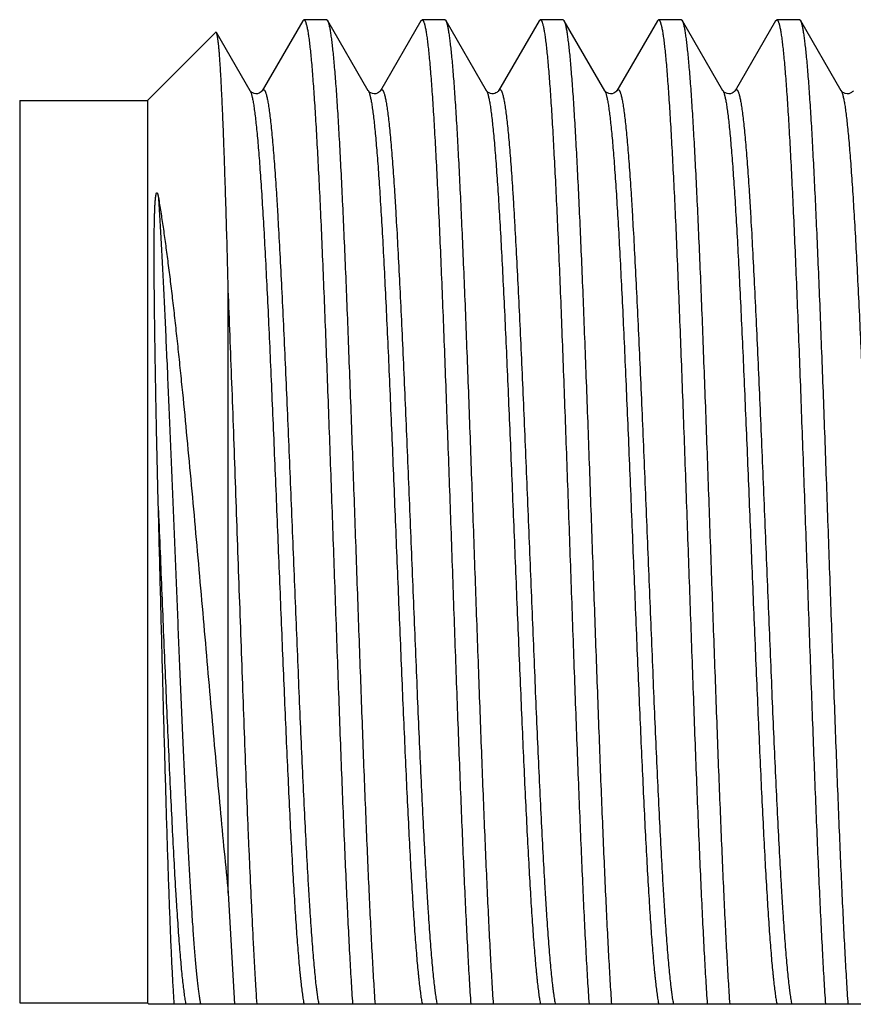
# Model space of a CAD drawing. Header units: inches. Extents: x 0 to 22, y 0 to 17.
# Tile 24 of 66: x 7.528 to 7.723, y 9.06 to 9.291. Entities that reach past the tile are written whole.
import ezdxf

# ---------------------------------------------------------------- set-up
doc = ezdxf.new("R2010")
doc.units = ezdxf.units.IN
doc.header["$LTSCALE"] = 1.21
doc.header["$MEASUREMENT"] = 0
doc.layers.get('0').update_dxf_attribs({"linetype": 'CONTINUOUS'})

msp = doc.modelspace()

# ---------------------------------------------------------------- linework, layer by layer
at = {"color": 7, "linetype": 'CONTINUOUS'}
for p, q in [((7.59404, 9.29124), (7.58452, 9.27479)), ((7.59404, 9.29124), (7.59431, 9.29147)), ((7.59966, 9.29147), (7.59431, 9.29147)), ((7.59993, 9.29124), (7.59966, 9.29147)), ((7.60945, 9.27479), (7.59993, 9.29124)), ((7.62181, 9.29124), (7.61229, 9.27479)), ((7.62181, 9.29124), (7.62208, 9.29147)), ((7.62743, 9.29147), (7.62208, 9.29147)), ((7.6277, 9.29124), (7.62743, 9.29147)), ((7.63722, 9.27479), (7.6277, 9.29124)), ((7.64958, 9.29124), (7.64006, 9.27479)), ((7.64958, 9.29124), (7.64985, 9.29147)), ((7.6552, 9.29147), (7.64985, 9.29147)), ((7.65547, 9.29124), (7.6552, 9.29147)), ((7.66499, 9.27479), (7.65547, 9.29124)), ((7.67735, 9.29124), (7.66783, 9.27479)), ((7.67735, 9.29124), (7.67762, 9.29147)), ((7.68297, 9.29147), (7.67762, 9.29147)), ((7.68324, 9.29124), (7.68297, 9.29147)), ((7.69276, 9.27479), (7.68324, 9.29124)), ((7.70512, 9.29124), (7.6956, 9.27479)), ((7.70512, 9.29124), (7.70539, 9.29147)), ((7.71074, 9.29147), (7.70539, 9.29147)), ((7.71101, 9.29124), (7.71074, 9.29147)), ((7.72053, 9.27479), (7.71101, 9.29124)), ((7.55756, 9.27247), (7.5736, 9.28851)), ((7.57378, 9.28845), (7.5736, 9.28851)), ((7.58168, 9.27479), (7.57378, 9.28845)), ((7.52756, 9.27247), (7.52756, 9.06047)), ((7.52756, 9.27247), (7.55756, 9.27247)), ((7.55756, 9.27247), (7.55756, 9.06047)), ((7.57656, 9.08629), (7.57656, 9.22796)), ((7.57656, 9.08629), (7.57798, 9.06015)), ((7.52756, 9.06047), (7.55756, 9.06047)), ((7.55756, 9.06047), (7.55789, 9.06015)), ((7.84656, 9.06015), (7.55789, 9.06015))]:
    msp.add_line(p, q, dxfattribs=at)
for points in [[(7.58452, 9.27479), (7.58451, 9.27477), (7.58447, 9.27471), (7.58439, 9.27461), (7.58426, 9.27449), (7.58407, 9.27435), (7.5838, 9.2742), (7.58344, 9.27409), (7.58305, 9.27406), (7.58265, 9.27412), (7.58231, 9.27425), (7.58207, 9.27439), (7.5819, 9.27453), (7.58179, 9.27464), (7.58172, 9.27473), (7.58169, 9.27478), (7.58168, 9.27479)], [(7.61229, 9.27479), (7.61228, 9.27477), (7.61224, 9.27471), (7.61216, 9.27461), (7.61203, 9.27449), (7.61184, 9.27435), (7.61157, 9.2742), (7.61121, 9.27409), (7.61082, 9.27406), (7.61042, 9.27412), (7.61008, 9.27425), (7.60984, 9.27439), (7.60967, 9.27453), (7.60956, 9.27464), (7.60949, 9.27473), (7.60946, 9.27478), (7.60945, 9.27479)], [(7.64006, 9.27479), (7.64006, 9.27478), (7.64002, 9.27472), (7.63995, 9.27464), (7.63983, 9.27452), (7.63966, 9.27438), (7.63943, 9.27425), (7.63915, 9.27413), (7.63883, 9.27407), (7.63849, 9.27406), (7.63815, 9.27413), (7.63784, 9.27425), (7.63761, 9.27439), (7.63744, 9.27453), (7.63732, 9.27465), (7.63726, 9.27474), (7.63722, 9.27478), (7.63722, 9.27479)], [(7.66783, 9.27479), (7.66782, 9.27477), (7.66778, 9.27471), (7.6677, 9.27461), (7.66757, 9.27449), (7.66738, 9.27435), (7.66711, 9.2742), (7.66675, 9.27409), (7.66636, 9.27406), (7.66596, 9.27412), (7.66562, 9.27425), (7.66538, 9.27439), (7.66521, 9.27453), (7.6651, 9.27464), (7.66503, 9.27473), (7.665, 9.27478), (7.66499, 9.27479)], [(7.6956, 9.27479), (7.69559, 9.27477), (7.69555, 9.27471), (7.69547, 9.27461), (7.69534, 9.27449), (7.69515, 9.27435), (7.69488, 9.2742), (7.69452, 9.27409), (7.69413, 9.27406), (7.69373, 9.27412), (7.69339, 9.27425), (7.69315, 9.27439), (7.69298, 9.27453), (7.69287, 9.27464), (7.6928, 9.27473), (7.69277, 9.27478), (7.69276, 9.27479)], [(7.72337, 9.27479), (7.72336, 9.27477), (7.72332, 9.27471), (7.72324, 9.27461), (7.72311, 9.27449), (7.72292, 9.27435), (7.72265, 9.2742), (7.72229, 9.27409), (7.7219, 9.27406), (7.7215, 9.27412), (7.72116, 9.27425), (7.72092, 9.27439), (7.72075, 9.27453), (7.72064, 9.27464), (7.72057, 9.27473), (7.72054, 9.27478), (7.72053, 9.27479)]]:
    msp.add_lwpolyline(points, dxfattribs=at)
for points, knots in [([(7.59431, 9.29147), (7.59433, 9.29147), (7.59436, 9.29147), (7.5944, 9.29145), (7.59445, 9.29141), (7.59449, 9.29137), (7.59454, 9.29131), (7.59458, 9.29124), (7.59463, 9.29116), (7.59467, 9.29106), (7.59472, 9.29095), (7.59478, 9.29078), (7.59485, 9.29054), (7.59494, 9.29021), (7.59503, 9.28983), (7.59512, 9.28939), (7.59521, 9.28891), (7.5953, 9.28838), (7.59539, 9.2878), (7.59548, 9.28716), (7.5956, 9.28622), (7.59575, 9.28493), (7.59593, 9.28322), (7.59611, 9.28133), (7.59629, 9.27925), (7.59646, 9.27698), (7.59664, 9.27454), (7.59682, 9.27191), (7.597, 9.26912), (7.59724, 9.26506), (7.59754, 9.2596), (7.5979, 9.25259), (7.59826, 9.24502), (7.59861, 9.23693), (7.59897, 9.22839), (7.59932, 9.21944), (7.59968, 9.21014), (7.60003, 9.20056), (7.60039, 9.19076), (7.60087, 9.17743), (7.60146, 9.16069), (7.60205, 9.14402), (7.60253, 9.13089), (7.60288, 9.12135), (7.60324, 9.11211), (7.6036, 9.10322), (7.60395, 9.09474), (7.60431, 9.08673), (7.60466, 9.07924), (7.60502, 9.07232), (7.60537, 9.06602), (7.60562, 9.06203), (7.60575, 9.06015)], [0, 0, 0, 0, 0.000195, 0.000404, 0.000641, 0.000914, 0.001228, 0.001587, 0.001993, 0.002449, 0.002955, 0.003512, 0.004782, 0.006261, 0.007952, 0.009856, 0.011972, 0.014301, 0.016843, 0.019595, 0.022559, 0.029116, 0.036502, 0.044709, 0.053723, 0.06353, 0.074114, 0.085459, 0.097546, 0.110356, 0.138061, 0.168394, 0.201157, 0.236137, 0.273107, 0.311824, 0.352037, 0.393484, 0.435893, 0.478988, 0.566107, 0.65257, 0.694849, 0.736123, 0.776123, 0.814588, 0.851267, 0.885921, 0.918324, 0.948265, 0.975549, 1, 1, 1, 1]), ([(7.6111, 9.06015), (7.61098, 9.06199), (7.61073, 9.06587), (7.61039, 9.072), (7.61004, 9.07872), (7.60969, 9.08599), (7.60935, 9.09376), (7.609, 9.10198), (7.60865, 9.1106), (7.6083, 9.11957), (7.60796, 9.12884), (7.60749, 9.14161), (7.60691, 9.15785), (7.60622, 9.17741), (7.60564, 9.19362), (7.60517, 9.20633), (7.60482, 9.21553), (7.60448, 9.22442), (7.60413, 9.23295), (7.60378, 9.24107), (7.60343, 9.24873), (7.60309, 9.25587), (7.60274, 9.26245), (7.60245, 9.26757), (7.60221, 9.27136), (7.60203, 9.27396), (7.60186, 9.27639), (7.60168, 9.27864), (7.60151, 9.28073), (7.60134, 9.28263), (7.60116, 9.28436), (7.60099, 9.2859), (7.60084, 9.28707), (7.60072, 9.28791), (7.60063, 9.28847), (7.60055, 9.28898), (7.60046, 9.28945), (7.60039, 9.2898), (7.60033, 9.29007), (7.60027, 9.2903), (7.6002, 9.29055), (7.60013, 9.29079), (7.60007, 9.29095), (7.60002, 9.29106), (7.59998, 9.29115), (7.59995, 9.29121), (7.59993, 9.29124)], [0, 0, 0, 0, 0.023878, 0.050465, 0.079598, 0.111094, 0.14476, 0.180386, 0.21775, 0.25662, 0.296755, 0.337904, 0.422217, 0.507465, 0.591527, 0.632459, 0.672316, 0.71085, 0.747822, 0.783002, 0.816172, 0.847124, 0.875668, 0.901627, 0.913586, 0.92484, 0.935371, 0.945164, 0.954204, 0.962477, 0.969971, 0.976676, 0.982581, 0.985232, 0.987681, 0.989927, 0.99197, 0.99381, 0.994654, 0.995447, 0.996882, 0.998117, 0.99866, 0.999154, 0.999601, 1, 1, 1, 1]), ([(7.62208, 9.29147), (7.6221, 9.29147), (7.62213, 9.29147), (7.62217, 9.29145), (7.62222, 9.29141), (7.62226, 9.29137), (7.62231, 9.29131), (7.62235, 9.29124), (7.6224, 9.29116), (7.62244, 9.29106), (7.62249, 9.29095), (7.62255, 9.29078), (7.62262, 9.29054), (7.62271, 9.29021), (7.6228, 9.28983), (7.62289, 9.28939), (7.62298, 9.28891), (7.62307, 9.28838), (7.62316, 9.2878), (7.62325, 9.28716), (7.62337, 9.28622), (7.62352, 9.28493), (7.6237, 9.28322), (7.62388, 9.28133), (7.62406, 9.27925), (7.62423, 9.27698), (7.62441, 9.27454), (7.62459, 9.27191), (7.62477, 9.26912), (7.62501, 9.26506), (7.62531, 9.2596), (7.62567, 9.25259), (7.62603, 9.24502), (7.62638, 9.23693), (7.62674, 9.22839), (7.62709, 9.21944), (7.62745, 9.21014), (7.6278, 9.20056), (7.62816, 9.19076), (7.62864, 9.17743), (7.62923, 9.16069), (7.62982, 9.14402), (7.6303, 9.13089), (7.63065, 9.12135), (7.63101, 9.11211), (7.63137, 9.10322), (7.63172, 9.09474), (7.63208, 9.08673), (7.63243, 9.07924), (7.63279, 9.07232), (7.63314, 9.06602), (7.63339, 9.06203), (7.63352, 9.06015)], [0, 0, 0, 0, 0.000195, 0.000404, 0.000641, 0.000914, 0.001228, 0.001587, 0.001993, 0.002449, 0.002955, 0.003512, 0.004782, 0.006261, 0.007952, 0.009856, 0.011972, 0.014301, 0.016842, 0.019595, 0.022559, 0.029115, 0.036502, 0.044709, 0.053723, 0.06353, 0.074114, 0.085459, 0.097546, 0.110356, 0.138061, 0.168394, 0.201157, 0.236137, 0.273106, 0.311824, 0.352037, 0.393484, 0.435893, 0.478988, 0.566107, 0.65257, 0.694849, 0.736123, 0.776123, 0.814588, 0.851267, 0.885921, 0.918324, 0.948265, 0.975549, 1, 1, 1, 1]), ([(7.63887, 9.06015), (7.63875, 9.06199), (7.6385, 9.06587), (7.63816, 9.072), (7.63781, 9.07872), (7.63746, 9.08599), (7.63712, 9.09376), (7.63677, 9.10198), (7.63642, 9.1106), (7.63607, 9.11957), (7.63573, 9.12884), (7.63526, 9.14161), (7.63468, 9.15785), (7.63399, 9.17741), (7.63341, 9.19362), (7.63294, 9.20633), (7.63259, 9.21553), (7.63225, 9.22442), (7.6319, 9.23295), (7.63155, 9.24107), (7.6312, 9.24873), (7.63086, 9.25587), (7.63051, 9.26245), (7.63022, 9.26757), (7.62998, 9.27136), (7.6298, 9.27396), (7.62963, 9.27639), (7.62945, 9.27864), (7.62928, 9.28073), (7.62911, 9.28263), (7.62893, 9.28436), (7.62876, 9.2859), (7.62861, 9.28707), (7.62849, 9.28791), (7.6284, 9.28847), (7.62832, 9.28898), (7.62823, 9.28945), (7.62816, 9.2898), (7.6281, 9.29007), (7.62804, 9.2903), (7.62797, 9.29055), (7.6279, 9.29079), (7.62784, 9.29095), (7.62779, 9.29106), (7.62775, 9.29115), (7.62772, 9.29121), (7.6277, 9.29124)], [0, 0, 0, 0, 0.023878, 0.050465, 0.079598, 0.111094, 0.14476, 0.180386, 0.21775, 0.25662, 0.296755, 0.337904, 0.422217, 0.507465, 0.591527, 0.632459, 0.672316, 0.71085, 0.747822, 0.783002, 0.816172, 0.847124, 0.875668, 0.901627, 0.913586, 0.92484, 0.935371, 0.945164, 0.954204, 0.962477, 0.969971, 0.976676, 0.982581, 0.985232, 0.987681, 0.989927, 0.99197, 0.99381, 0.994654, 0.995447, 0.996882, 0.998117, 0.99866, 0.999154, 0.999601, 1, 1, 1, 1]), ([(7.64985, 9.29147), (7.64987, 9.29147), (7.6499, 9.29147), (7.64994, 9.29145), (7.64999, 9.29141), (7.65003, 9.29137), (7.65008, 9.29131), (7.65012, 9.29124), (7.65017, 9.29116), (7.65021, 9.29106), (7.65026, 9.29095), (7.65032, 9.29078), (7.65039, 9.29054), (7.65048, 9.29021), (7.65057, 9.28983), (7.65066, 9.28939), (7.65075, 9.28891), (7.65084, 9.28838), (7.65093, 9.2878), (7.65102, 9.28716), (7.65114, 9.28622), (7.65129, 9.28493), (7.65147, 9.28322), (7.65165, 9.28133), (7.65183, 9.27925), (7.652, 9.27698), (7.65218, 9.27454), (7.65236, 9.27191), (7.65254, 9.26912), (7.65278, 9.26506), (7.65308, 9.2596), (7.65344, 9.25259), (7.6538, 9.24502), (7.65415, 9.23693), (7.65451, 9.22839), (7.65486, 9.21944), (7.65522, 9.21014), (7.65557, 9.20056), (7.65593, 9.19076), (7.65641, 9.17743), (7.657, 9.16069), (7.65759, 9.14402), (7.65807, 9.13089), (7.65842, 9.12135), (7.65878, 9.11211), (7.65914, 9.10322), (7.65949, 9.09474), (7.65985, 9.08673), (7.6602, 9.07924), (7.66056, 9.07232), (7.66091, 9.06602), (7.66116, 9.06203), (7.66129, 9.06015)], [0, 0, 0, 0, 0.000195, 0.000404, 0.000641, 0.000914, 0.001228, 0.001587, 0.001993, 0.002449, 0.002955, 0.003512, 0.004782, 0.006261, 0.007952, 0.009856, 0.011972, 0.014301, 0.016843, 0.019596, 0.022559, 0.029116, 0.036503, 0.044709, 0.053723, 0.06353, 0.074114, 0.085459, 0.097546, 0.110357, 0.138061, 0.168394, 0.201157, 0.236137, 0.273107, 0.311824, 0.352038, 0.393484, 0.435893, 0.478988, 0.566107, 0.65257, 0.694849, 0.736123, 0.776123, 0.814588, 0.851267, 0.885921, 0.918324, 0.948265, 0.975549, 1, 1, 1, 1]), ([(7.66664, 9.06015), (7.66652, 9.06199), (7.66627, 9.06587), (7.66593, 9.072), (7.66558, 9.07872), (7.66523, 9.08599), (7.66489, 9.09376), (7.66454, 9.10198), (7.66419, 9.1106), (7.66384, 9.11957), (7.6635, 9.12884), (7.66303, 9.14161), (7.66245, 9.15785), (7.66176, 9.17741), (7.66118, 9.19362), (7.66071, 9.20633), (7.66036, 9.21553), (7.66002, 9.22442), (7.65967, 9.23295), (7.65932, 9.24107), (7.65897, 9.24873), (7.65863, 9.25587), (7.65828, 9.26245), (7.65799, 9.26757), (7.65775, 9.27136), (7.65757, 9.27396), (7.6574, 9.27639), (7.65722, 9.27864), (7.65705, 9.28073), (7.65688, 9.28263), (7.6567, 9.28436), (7.65653, 9.2859), (7.65638, 9.28707), (7.65626, 9.28791), (7.65617, 9.28847), (7.65609, 9.28898), (7.656, 9.28945), (7.65593, 9.2898), (7.65587, 9.29007), (7.65581, 9.2903), (7.65574, 9.29055), (7.65567, 9.29079), (7.65561, 9.29095), (7.65556, 9.29106), (7.65552, 9.29115), (7.65549, 9.29121), (7.65547, 9.29124)], [0, 0, 0, 0, 0.023878, 0.050465, 0.079598, 0.111094, 0.14476, 0.180386, 0.21775, 0.25662, 0.296755, 0.337904, 0.422217, 0.507465, 0.591527, 0.632459, 0.672316, 0.71085, 0.747822, 0.783002, 0.816172, 0.847124, 0.875668, 0.901627, 0.913586, 0.92484, 0.935371, 0.945164, 0.954204, 0.962477, 0.969971, 0.976676, 0.982581, 0.985232, 0.987681, 0.989927, 0.99197, 0.99381, 0.994654, 0.995447, 0.996882, 0.998117, 0.99866, 0.999154, 0.999601, 1, 1, 1, 1]), ([(7.67762, 9.29147), (7.67764, 9.29147), (7.67767, 9.29147), (7.67771, 9.29145), (7.67776, 9.29141), (7.6778, 9.29137), (7.67785, 9.29131), (7.67789, 9.29124), (7.67794, 9.29116), (7.67798, 9.29106), (7.67803, 9.29095), (7.67809, 9.29078), (7.67816, 9.29054), (7.67825, 9.29021), (7.67834, 9.28983), (7.67843, 9.28939), (7.67852, 9.28891), (7.67861, 9.28838), (7.6787, 9.2878), (7.67879, 9.28716), (7.67891, 9.28622), (7.67906, 9.28493), (7.67924, 9.28322), (7.67942, 9.28133), (7.6796, 9.27925), (7.67977, 9.27698), (7.67995, 9.27454), (7.68013, 9.27191), (7.68031, 9.26912), (7.68055, 9.26506), (7.68085, 9.2596), (7.68121, 9.25259), (7.68157, 9.24502), (7.68192, 9.23693), (7.68228, 9.22839), (7.68263, 9.21944), (7.68299, 9.21014), (7.68334, 9.20056), (7.6837, 9.19076), (7.68418, 9.17743), (7.68477, 9.16069), (7.68536, 9.14402), (7.68584, 9.13089), (7.68619, 9.12135), (7.68655, 9.11211), (7.68691, 9.10322), (7.68726, 9.09474), (7.68762, 9.08673), (7.68797, 9.07924), (7.68833, 9.07232), (7.68868, 9.06602), (7.68893, 9.06203), (7.68906, 9.06015)], [0, 0, 0, 0, 0.000195, 0.000404, 0.000641, 0.000914, 0.001228, 0.001587, 0.001993, 0.002449, 0.002955, 0.003512, 0.004782, 0.006261, 0.007952, 0.009856, 0.011972, 0.014301, 0.016843, 0.019595, 0.022559, 0.029115, 0.036502, 0.044709, 0.053723, 0.06353, 0.074114, 0.085459, 0.097546, 0.110356, 0.138061, 0.168394, 0.201157, 0.236137, 0.273107, 0.311824, 0.352037, 0.393484, 0.435893, 0.478988, 0.566107, 0.65257, 0.694849, 0.736123, 0.776123, 0.814588, 0.851267, 0.885921, 0.918324, 0.948265, 0.975549, 1, 1, 1, 1]), ([(7.69441, 9.06015), (7.69429, 9.06199), (7.69404, 9.06587), (7.6937, 9.072), (7.69335, 9.07872), (7.693, 9.08599), (7.69266, 9.09376), (7.69231, 9.10198), (7.69196, 9.1106), (7.69161, 9.11957), (7.69127, 9.12884), (7.6908, 9.14161), (7.69022, 9.15785), (7.68953, 9.17741), (7.68895, 9.19362), (7.68848, 9.20633), (7.68813, 9.21553), (7.68779, 9.22442), (7.68744, 9.23295), (7.68709, 9.24107), (7.68674, 9.24873), (7.6864, 9.25587), (7.68605, 9.26245), (7.68576, 9.26757), (7.68552, 9.27136), (7.68534, 9.27396), (7.68517, 9.27639), (7.68499, 9.27864), (7.68482, 9.28073), (7.68465, 9.28263), (7.68447, 9.28436), (7.6843, 9.2859), (7.68415, 9.28707), (7.68403, 9.28791), (7.68394, 9.28847), (7.68386, 9.28898), (7.68377, 9.28945), (7.6837, 9.2898), (7.68364, 9.29007), (7.68358, 9.2903), (7.68351, 9.29055), (7.68344, 9.29079), (7.68338, 9.29095), (7.68333, 9.29106), (7.68329, 9.29115), (7.68326, 9.29121), (7.68324, 9.29124)], [0, 0, 0, 0, 0.023878, 0.050465, 0.079598, 0.111094, 0.14476, 0.180386, 0.21775, 0.25662, 0.296755, 0.337904, 0.422217, 0.507465, 0.591527, 0.632459, 0.672316, 0.71085, 0.747822, 0.783002, 0.816172, 0.847124, 0.875668, 0.901627, 0.913586, 0.92484, 0.935371, 0.945164, 0.954204, 0.962477, 0.969971, 0.976676, 0.982581, 0.985232, 0.987681, 0.989927, 0.99197, 0.99381, 0.994654, 0.995447, 0.996882, 0.998117, 0.99866, 0.999154, 0.999601, 1, 1, 1, 1]), ([(7.70539, 9.29147), (7.70541, 9.29147), (7.70544, 9.29147), (7.70548, 9.29145), (7.70553, 9.29141), (7.70557, 9.29137), (7.70562, 9.29131), (7.70566, 9.29124), (7.70571, 9.29116), (7.70575, 9.29106), (7.7058, 9.29095), (7.70586, 9.29078), (7.70593, 9.29054), (7.70602, 9.29021), (7.70611, 9.28983), (7.7062, 9.28939), (7.70629, 9.28891), (7.70638, 9.28838), (7.70647, 9.2878), (7.70656, 9.28716), (7.70668, 9.28622), (7.70683, 9.28493), (7.70701, 9.28322), (7.70719, 9.28133), (7.70737, 9.27925), (7.70754, 9.27698), (7.70772, 9.27454), (7.7079, 9.27191), (7.70808, 9.26912), (7.70832, 9.26506), (7.70862, 9.2596), (7.70898, 9.25259), (7.70934, 9.24502), (7.70969, 9.23693), (7.71005, 9.22839), (7.7104, 9.21944), (7.71076, 9.21014), (7.71111, 9.20056), (7.71147, 9.19076), (7.71195, 9.17743), (7.71254, 9.16069), (7.71313, 9.14402), (7.71361, 9.13089), (7.71396, 9.12135), (7.71432, 9.11211), (7.71468, 9.10322), (7.71503, 9.09474), (7.71539, 9.08673), (7.71574, 9.07924), (7.7161, 9.07232), (7.71645, 9.06602), (7.7167, 9.06203), (7.71683, 9.06015)], [0, 0, 0, 0, 0.000195, 0.000404, 0.000641, 0.000914, 0.001228, 0.001587, 0.001993, 0.002449, 0.002955, 0.003512, 0.004782, 0.006261, 0.007952, 0.009856, 0.011972, 0.014301, 0.016842, 0.019595, 0.022559, 0.029115, 0.036502, 0.044709, 0.053723, 0.06353, 0.074114, 0.085459, 0.097546, 0.110356, 0.138061, 0.168394, 0.201157, 0.236137, 0.273106, 0.311824, 0.352037, 0.393484, 0.435893, 0.478988, 0.566107, 0.65257, 0.694849, 0.736123, 0.776123, 0.814588, 0.851267, 0.885921, 0.918324, 0.948265, 0.975549, 1, 1, 1, 1]), ([(7.72218, 9.06015), (7.72206, 9.06199), (7.72181, 9.06587), (7.72147, 9.072), (7.72112, 9.07872), (7.72077, 9.08599), (7.72043, 9.09376), (7.72008, 9.10198), (7.71973, 9.1106), (7.71938, 9.11957), (7.71904, 9.12884), (7.71857, 9.14161), (7.71799, 9.15785), (7.7173, 9.17741), (7.71672, 9.19362), (7.71625, 9.20633), (7.7159, 9.21553), (7.71556, 9.22442), (7.71521, 9.23295), (7.71486, 9.24107), (7.71451, 9.24873), (7.71417, 9.25587), (7.71382, 9.26245), (7.71353, 9.26757), (7.71329, 9.27136), (7.71311, 9.27396), (7.71294, 9.27639), (7.71276, 9.27864), (7.71259, 9.28073), (7.71242, 9.28263), (7.71224, 9.28436), (7.71207, 9.2859), (7.71192, 9.28707), (7.7118, 9.28791), (7.71171, 9.28847), (7.71163, 9.28898), (7.71154, 9.28945), (7.71147, 9.2898), (7.71141, 9.29007), (7.71135, 9.2903), (7.71128, 9.29055), (7.71121, 9.29079), (7.71115, 9.29095), (7.7111, 9.29106), (7.71106, 9.29115), (7.71103, 9.29121), (7.71101, 9.29124)], [0, 0, 0, 0, 0.023878, 0.050465, 0.079598, 0.111094, 0.14476, 0.180386, 0.21775, 0.25662, 0.296755, 0.337904, 0.422217, 0.507465, 0.591527, 0.632459, 0.672316, 0.71085, 0.747822, 0.783002, 0.816172, 0.847124, 0.875668, 0.901627, 0.913586, 0.92484, 0.935371, 0.945164, 0.954204, 0.962477, 0.969971, 0.976676, 0.982581, 0.985232, 0.987681, 0.989927, 0.99197, 0.99381, 0.994654, 0.995447, 0.996882, 0.998117, 0.99866, 0.999154, 0.999601, 1, 1, 1, 1]), ([(7.57656, 9.22796), (7.57645, 9.23219), (7.57628, 9.23839), (7.57605, 9.24646), (7.57588, 9.25206), (7.5757, 9.25733), (7.57553, 9.26224), (7.57536, 9.26677), (7.57519, 9.27092), (7.57501, 9.27465), (7.57487, 9.2775), (7.57474, 9.27956), (7.57466, 9.28095), (7.57457, 9.28222), (7.57448, 9.28337), (7.5744, 9.28442), (7.57431, 9.28534), (7.57422, 9.28615), (7.57415, 9.28675), (7.57409, 9.28717), (7.57404, 9.28744), (7.574, 9.28768), (7.57396, 9.28789), (7.57391, 9.28808), (7.57387, 9.28823), (7.57383, 9.28833), (7.5738, 9.2884), (7.57379, 9.28843), (7.57378, 9.28845)], [0, 0, 0, 0, 0.209441, 0.307182, 0.399758, 0.486812, 0.568002, 0.643011, 0.711542, 0.773323, 0.828108, 0.852807, 0.875678, 0.896697, 0.915842, 0.933097, 0.948443, 0.961867, 0.973357, 0.978376, 0.982908, 0.986955, 0.990518, 0.993598, 0.9962, 0.998329, 0.99922, 1, 1, 1, 1]), ([(7.56015, 9.17618), (7.5601, 9.17802), (7.56001, 9.18169), (7.55988, 9.18716), (7.55976, 9.19257), (7.55965, 9.19791), (7.55955, 9.20316), (7.55946, 9.20832), (7.55939, 9.21254), (7.55934, 9.21587), (7.5593, 9.21831), (7.55927, 9.22072), (7.55924, 9.2231), (7.55921, 9.22543), (7.55919, 9.22773), (7.55917, 9.22999), (7.55916, 9.23221), (7.55915, 9.23439), (7.55915, 9.23618), (7.55915, 9.23759), (7.55915, 9.23864), (7.55916, 9.23967), (7.55916, 9.24069), (7.55917, 9.2417), (7.55919, 9.2427), (7.5592, 9.24353), (7.55922, 9.24418), (7.55923, 9.24467), (7.55924, 9.24516), (7.55925, 9.24564), (7.55927, 9.24613), (7.55929, 9.24661), (7.55931, 9.24708), (7.55933, 9.24756), (7.55935, 9.24796), (7.55937, 9.24828), (7.55939, 9.24851), (7.5594, 9.24875), (7.55942, 9.24899), (7.55944, 9.24923), (7.55946, 9.24943), (7.55948, 9.24959), (7.55949, 9.24971), (7.55951, 9.24983), (7.55952, 9.24995), (7.55954, 9.25008), (7.55956, 9.2502), (7.55958, 9.25031), (7.55959, 9.25039), (7.55961, 9.25046), (7.55962, 9.25052), (7.55964, 9.25058), (7.55965, 9.25062), (7.55966, 9.25066), (7.55968, 9.25069), (7.55969, 9.25073), (7.55971, 9.25076), (7.55973, 9.25079), (7.55975, 9.25081), (7.55977, 9.25082), (7.55978, 9.25082), (7.5598, 9.25082), (7.55981, 9.25081), (7.55983, 9.2508), (7.55984, 9.25079), (7.55986, 9.25077), (7.55988, 9.25074), (7.5599, 9.2507), (7.55992, 9.25067), (7.55993, 9.25062), (7.55995, 9.25058), (7.55997, 9.25053), (7.55999, 9.25045), (7.56001, 9.25036), (7.56003, 9.25027), (7.56006, 9.25018), (7.56008, 9.25009), (7.56009, 9.24999), (7.56012, 9.24986), (7.56014, 9.24976), (7.56015, 9.2497)], [0, 0, 0, 0, 0.072727, 0.144855, 0.216206, 0.286599, 0.355857, 0.423807, 0.490279, 0.522909, 0.555109, 0.586859, 0.618141, 0.648938, 0.679231, 0.709007, 0.738251, 0.766952, 0.7951, 0.808965, 0.82269, 0.836276, 0.849723, 0.863032, 0.876204, 0.889244, 0.895716, 0.902156, 0.908567, 0.914949, 0.921305, 0.927636, 0.933946, 0.94024, 0.946522, 0.949662, 0.952803, 0.955947, 0.959097, 0.962256, 0.965429, 0.967023, 0.968624, 0.970234, 0.971854, 0.973489, 0.975142, 0.976823, 0.977677, 0.978545, 0.979429, 0.980337, 0.980803, 0.981281, 0.981774, 0.982288, 0.982832, 0.983403, 0.983669, 0.983891, 0.98407, 0.984221, 0.984488, 0.984743, 0.984998, 0.985258, 0.98579, 0.986338, 0.9869, 0.987473, 0.988055, 0.988645, 0.989845, 0.991066, 0.992305, 0.99356, 0.994827, 0.996105, 0.997394, 1, 1, 1, 1]), ([(7.56015, 9.2497), (7.56034, 9.24858), (7.56072, 9.24624), (7.56126, 9.24263), (7.5618, 9.23878), (7.56234, 9.23472), (7.56288, 9.23045), (7.56342, 9.22599), (7.56395, 9.22134), (7.56448, 9.21653), (7.56501, 9.21156), (7.56572, 9.20467), (7.56659, 9.19578), (7.56762, 9.18483), (7.56865, 9.17359), (7.56966, 9.16219), (7.57067, 9.15072), (7.57166, 9.13931), (7.57265, 9.12804), (7.57364, 9.11704), (7.57461, 9.10638), (7.57557, 9.09617), (7.57623, 9.08952), (7.57656, 9.08629)], [0, 0, 0, 0, 0.020831, 0.043112, 0.066777, 0.091758, 0.117983, 0.145377, 0.173864, 0.203365, 0.233799, 0.265084, 0.329875, 0.397061, 0.46596, 0.535891, 0.60618, 0.676164, 0.745202, 0.812676, 0.877998, 0.940612, 1, 1, 1, 1]), ([(7.58333, 9.06015), (7.58326, 9.06124), (7.58311, 9.06349), (7.5829, 9.06699), (7.58269, 9.07072), (7.5824, 9.07612), (7.58204, 9.08337), (7.5817, 9.09094), (7.58142, 9.09735), (7.58114, 9.10419), (7.58078, 9.11307), (7.58036, 9.12408), (7.57994, 9.13547), (7.57952, 9.14715), (7.57896, 9.16297), (7.5784, 9.17882), (7.57784, 9.19454), (7.57741, 9.20601), (7.57699, 9.21713), (7.57671, 9.2244), (7.57656, 9.22796)], [0, 0, 0, 0, 0.019486, 0.040375, 0.062619, 0.086167, 0.13696, 0.192291, 0.221502, 0.251655, 0.314511, 0.380283, 0.448372, 0.518155, 0.588993, 0.731243, 0.801354, 0.869932, 0.93635, 1, 1, 1, 1]), ([(7.56388, 9.06015), (7.56384, 9.06071), (7.56376, 9.06188), (7.56365, 9.06374), (7.56353, 9.06576), (7.56342, 9.06795), (7.5633, 9.0703), (7.56314, 9.07376), (7.56295, 9.07846), (7.56272, 9.08454), (7.56249, 9.09116), (7.56225, 9.09829), (7.56202, 9.10587), (7.56179, 9.11385), (7.56147, 9.12515), (7.56108, 9.13984), (7.56062, 9.15787), (7.56031, 9.17006), (7.56015, 9.17618)], [0, 0, 0, 0, 0.014491, 0.030479, 0.047939, 0.066844, 0.087163, 0.108864, 0.156268, 0.208747, 0.265952, 0.327501, 0.39298, 0.461943, 0.533919, 0.684905, 0.841738, 1, 1, 1, 1])]:
    msp.add_open_spline(points, degree=3, knots=knots, dxfattribs=at)
at = {"color": 9, "linetype": 'CONTINUOUS'}
for points, knots in [([(7.58168, 9.27479), (7.5817, 9.27476), (7.58173, 9.27469), (7.58178, 9.27459), (7.58183, 9.27447), (7.5819, 9.27428), (7.58199, 9.27402), (7.58206, 9.27373), (7.58213, 9.27347), (7.5822, 9.27317), (7.58228, 9.27277), (7.58238, 9.27225), (7.58248, 9.27168), (7.58258, 9.27105), (7.58271, 9.27011), (7.58288, 9.26881), (7.58308, 9.26709), (7.58327, 9.26516), (7.58347, 9.26305), (7.58367, 9.26073), (7.58387, 9.25823), (7.58406, 9.25554), (7.58426, 9.25268), (7.58453, 9.24852), (7.58487, 9.24292), (7.58526, 9.23575), (7.58565, 9.22802), (7.58605, 9.21981), (7.58644, 9.21116), (7.58683, 9.20215), (7.58723, 9.19286), (7.58762, 9.18336), (7.58815, 9.17049), (7.58867, 9.15759), (7.5892, 9.14477), (7.5896, 9.13536), (7.58999, 9.12621), (7.59038, 9.11738), (7.59078, 9.10894), (7.59117, 9.10096), (7.59156, 9.09351), (7.5919, 9.08765), (7.59217, 9.08328), (7.59237, 9.08024), (7.59256, 9.07738), (7.59276, 9.07469), (7.59296, 9.07219), (7.59316, 9.06988), (7.59332, 9.06808), (7.59346, 9.06673), (7.59359, 9.06552), (7.59375, 9.06413), (7.59391, 9.06282), (7.59405, 9.06188), (7.59415, 9.06126), (7.59425, 9.06068), (7.59432, 9.06032), (7.59435, 9.06015)], [0, 0, 0, 0, 0.000487, 0.00103, 0.001631, 0.002291, 0.003788, 0.005525, 0.006485, 0.007505, 0.009728, 0.012193, 0.014902, 0.017852, 0.021043, 0.028145, 0.036194, 0.045176, 0.055075, 0.065872, 0.077545, 0.090072, 0.103428, 0.117586, 0.148197, 0.18166, 0.21771, 0.256058, 0.296397, 0.338405, 0.381745, 0.426072, 0.471028, 0.561392, 0.606076, 0.649949, 0.69266, 0.733867, 0.773241, 0.810467, 0.845247, 0.877303, 0.892229, 0.906381, 0.919729, 0.932249, 0.943914, 0.954703, 0.964594, 0.969196, 0.973568, 0.981608, 0.988701, 0.991889, 0.994835, 0.997539, 1, 1, 1, 1]), ([(7.58452, 9.27479), (7.58454, 9.27482), (7.58457, 9.27487), (7.58462, 9.27494), (7.58468, 9.27499), (7.58473, 9.27503), (7.58478, 9.27505), (7.58483, 9.27506), (7.58489, 9.27505), (7.58494, 9.27503), (7.58499, 9.27499), (7.58505, 9.27494), (7.5851, 9.27487), (7.58515, 9.27478), (7.5852, 9.27469), (7.58525, 9.27457), (7.5853, 9.27445), (7.58538, 9.27425), (7.58547, 9.27396), (7.58557, 9.27357), (7.58567, 9.27312), (7.58577, 9.27262), (7.58588, 9.27205), (7.58598, 9.27143), (7.58609, 9.27075), (7.58623, 9.26973), (7.58641, 9.2683), (7.58661, 9.26643), (7.58682, 9.26434), (7.58702, 9.26203), (7.58723, 9.25951), (7.58744, 9.25678), (7.58765, 9.25386), (7.58785, 9.25074), (7.58806, 9.24744), (7.58834, 9.24268), (7.58869, 9.23633), (7.58911, 9.22826), (7.58952, 9.21964), (7.58993, 9.21055), (7.59035, 9.20108), (7.59076, 9.1913), (7.59117, 9.1813), (7.59159, 9.17117), (7.592, 9.161), (7.59241, 9.15087), (7.59283, 9.14089), (7.59324, 9.13113), (7.59365, 9.12168), (7.59407, 9.11263), (7.59448, 9.10405), (7.59489, 9.09602), (7.59524, 9.08971), (7.59553, 9.08499), (7.59573, 9.08171), (7.59594, 9.07863), (7.59615, 9.07573), (7.59635, 9.07304), (7.59656, 9.07055), (7.59677, 9.06827), (7.59697, 9.06621), (7.59715, 9.06463), (7.59729, 9.06348), (7.5974, 9.0627), (7.5975, 9.06198), (7.5976, 9.06132), (7.59771, 9.06071), (7.59778, 9.06033), (7.59782, 9.06015)], [0, 0, 0, 0, 0.00045, 0.000844, 0.001185, 0.001481, 0.001743, 0.001985, 0.002228, 0.002491, 0.002787, 0.00313, 0.003524, 0.003975, 0.004487, 0.00506, 0.005696, 0.006397, 0.007995, 0.009856, 0.011983, 0.014377, 0.017037, 0.019963, 0.023153, 0.026608, 0.034302, 0.04303, 0.052776, 0.063518, 0.075234, 0.087899, 0.101485, 0.115963, 0.131302, 0.147467, 0.182133, 0.219659, 0.259714, 0.301946, 0.345983, 0.391436, 0.437907, 0.484984, 0.532254, 0.5793, 0.625707, 0.671066, 0.714978, 0.757055, 0.796928, 0.834246, 0.86868, 0.884721, 0.899929, 0.914272, 0.927719, 0.94024, 0.951808, 0.962399, 0.97199, 0.980561, 0.984458, 0.988095, 0.991468, 0.994578, 0.997422, 1, 1, 1, 1]), ([(7.60945, 9.27479), (7.60947, 9.27476), (7.6095, 9.27469), (7.60955, 9.27459), (7.6096, 9.27447), (7.60967, 9.27428), (7.60976, 9.27402), (7.60983, 9.27373), (7.6099, 9.27347), (7.60997, 9.27317), (7.61005, 9.27277), (7.61015, 9.27225), (7.61025, 9.27168), (7.61035, 9.27105), (7.61048, 9.27011), (7.61065, 9.26881), (7.61085, 9.26709), (7.61104, 9.26516), (7.61124, 9.26305), (7.61144, 9.26073), (7.61164, 9.25823), (7.61183, 9.25554), (7.61203, 9.25268), (7.6123, 9.24852), (7.61264, 9.24292), (7.61303, 9.23575), (7.61342, 9.22802), (7.61382, 9.21981), (7.61421, 9.21116), (7.6146, 9.20215), (7.615, 9.19286), (7.61539, 9.18336), (7.61592, 9.17049), (7.61644, 9.15759), (7.61697, 9.14477), (7.61737, 9.13536), (7.61776, 9.12621), (7.61815, 9.11738), (7.61855, 9.10894), (7.61894, 9.10096), (7.61933, 9.09351), (7.61967, 9.08765), (7.61994, 9.08328), (7.62014, 9.08024), (7.62033, 9.07738), (7.62053, 9.07469), (7.62073, 9.07219), (7.62093, 9.06988), (7.62109, 9.06808), (7.62123, 9.06673), (7.62136, 9.06552), (7.62152, 9.06413), (7.62168, 9.06282), (7.62182, 9.06188), (7.62192, 9.06126), (7.62202, 9.06068), (7.62209, 9.06032), (7.62212, 9.06015)], [0, 0, 0, 0, 0.000487, 0.00103, 0.001631, 0.002291, 0.003788, 0.005525, 0.006485, 0.007505, 0.009728, 0.012193, 0.014902, 0.017852, 0.021043, 0.028145, 0.036194, 0.045176, 0.055075, 0.065872, 0.077545, 0.090072, 0.103428, 0.117586, 0.148197, 0.18166, 0.21771, 0.256058, 0.296397, 0.338405, 0.381745, 0.426072, 0.471028, 0.561392, 0.606076, 0.649949, 0.69266, 0.733867, 0.773241, 0.810467, 0.845247, 0.877303, 0.892229, 0.906381, 0.919729, 0.932249, 0.943914, 0.954703, 0.964594, 0.969196, 0.973568, 0.981608, 0.988701, 0.991889, 0.994835, 0.997539, 1, 1, 1, 1]), ([(7.61229, 9.27479), (7.61231, 9.27482), (7.61234, 9.27487), (7.61239, 9.27494), (7.61245, 9.27499), (7.6125, 9.27503), (7.61255, 9.27505), (7.6126, 9.27506), (7.61266, 9.27505), (7.61271, 9.27503), (7.61276, 9.27499), (7.61282, 9.27494), (7.61287, 9.27487), (7.61292, 9.27478), (7.61297, 9.27469), (7.61302, 9.27457), (7.61307, 9.27445), (7.61315, 9.27425), (7.61324, 9.27396), (7.61334, 9.27357), (7.61344, 9.27312), (7.61354, 9.27262), (7.61365, 9.27205), (7.61375, 9.27143), (7.61386, 9.27075), (7.614, 9.26973), (7.61418, 9.2683), (7.61438, 9.26643), (7.61459, 9.26434), (7.61479, 9.26203), (7.615, 9.25951), (7.61521, 9.25678), (7.61542, 9.25386), (7.61562, 9.25074), (7.61583, 9.24744), (7.61611, 9.24268), (7.61646, 9.23633), (7.61688, 9.22826), (7.61729, 9.21964), (7.6177, 9.21055), (7.61812, 9.20108), (7.61853, 9.1913), (7.61894, 9.1813), (7.61936, 9.17117), (7.61977, 9.161), (7.62018, 9.15087), (7.6206, 9.14089), (7.62101, 9.13113), (7.62142, 9.12168), (7.62184, 9.11263), (7.62225, 9.10405), (7.62266, 9.09602), (7.62301, 9.08971), (7.6233, 9.08499), (7.6235, 9.08171), (7.62371, 9.07863), (7.62392, 9.07573), (7.62412, 9.07304), (7.62433, 9.07055), (7.62454, 9.06827), (7.62474, 9.06621), (7.62492, 9.06463), (7.62506, 9.06348), (7.62517, 9.0627), (7.62527, 9.06198), (7.62537, 9.06132), (7.62548, 9.06071), (7.62555, 9.06033), (7.62559, 9.06015)], [0, 0, 0, 0, 0.00045, 0.000844, 0.001185, 0.001481, 0.001743, 0.001985, 0.002228, 0.002491, 0.002787, 0.00313, 0.003524, 0.003975, 0.004487, 0.00506, 0.005696, 0.006397, 0.007995, 0.009856, 0.011983, 0.014377, 0.017037, 0.019963, 0.023153, 0.026608, 0.034302, 0.04303, 0.052776, 0.063518, 0.075234, 0.087899, 0.101485, 0.115963, 0.131302, 0.147467, 0.182133, 0.219659, 0.259714, 0.301946, 0.345983, 0.391436, 0.437907, 0.484984, 0.532254, 0.5793, 0.625707, 0.671066, 0.714978, 0.757055, 0.796928, 0.834246, 0.86868, 0.884721, 0.899929, 0.914272, 0.927719, 0.94024, 0.951808, 0.962399, 0.97199, 0.980561, 0.984458, 0.988095, 0.991468, 0.994578, 0.997422, 1, 1, 1, 1]), ([(7.63722, 9.27479), (7.63724, 9.27476), (7.63727, 9.27469), (7.63732, 9.27459), (7.63737, 9.27447), (7.63744, 9.27428), (7.63753, 9.27402), (7.6376, 9.27373), (7.63767, 9.27347), (7.63774, 9.27317), (7.63782, 9.27277), (7.63792, 9.27225), (7.63802, 9.27168), (7.63812, 9.27105), (7.63825, 9.27011), (7.63842, 9.26881), (7.63862, 9.26709), (7.63881, 9.26516), (7.63901, 9.26305), (7.63921, 9.26073), (7.63941, 9.25823), (7.6396, 9.25554), (7.6398, 9.25268), (7.64007, 9.24852), (7.64041, 9.24292), (7.6408, 9.23575), (7.64119, 9.22802), (7.64159, 9.21981), (7.64198, 9.21116), (7.64237, 9.20215), (7.64277, 9.19286), (7.64316, 9.18336), (7.64369, 9.17049), (7.64421, 9.15759), (7.64474, 9.14477), (7.64514, 9.13536), (7.64553, 9.12621), (7.64592, 9.11738), (7.64632, 9.10894), (7.64671, 9.10096), (7.6471, 9.09351), (7.64744, 9.08765), (7.64771, 9.08328), (7.64791, 9.08024), (7.6481, 9.07738), (7.6483, 9.07469), (7.6485, 9.07219), (7.6487, 9.06988), (7.64886, 9.06808), (7.649, 9.06673), (7.64913, 9.06552), (7.64929, 9.06413), (7.64945, 9.06282), (7.64959, 9.06188), (7.64969, 9.06126), (7.64979, 9.06068), (7.64986, 9.06032), (7.64989, 9.06015)], [0, 0, 0, 0, 0.000487, 0.00103, 0.001631, 0.002291, 0.003788, 0.005525, 0.006485, 0.007505, 0.009728, 0.012193, 0.014902, 0.017852, 0.021043, 0.028145, 0.036194, 0.045176, 0.055075, 0.065872, 0.077545, 0.090072, 0.103428, 0.117586, 0.148197, 0.18166, 0.21771, 0.256058, 0.296397, 0.338405, 0.381745, 0.426072, 0.471028, 0.561392, 0.606076, 0.649949, 0.69266, 0.733867, 0.773241, 0.810467, 0.845247, 0.877303, 0.892229, 0.906381, 0.919729, 0.932249, 0.943914, 0.954703, 0.964594, 0.969196, 0.973568, 0.981608, 0.988701, 0.991889, 0.994835, 0.997539, 1, 1, 1, 1]), ([(7.64006, 9.27479), (7.64008, 9.27482), (7.64011, 9.27487), (7.64016, 9.27494), (7.64022, 9.27499), (7.64027, 9.27503), (7.64032, 9.27505), (7.64037, 9.27506), (7.64043, 9.27505), (7.64048, 9.27503), (7.64053, 9.27499), (7.64059, 9.27494), (7.64064, 9.27487), (7.64069, 9.27478), (7.64074, 9.27469), (7.64079, 9.27457), (7.64084, 9.27445), (7.64092, 9.27425), (7.64101, 9.27396), (7.64111, 9.27357), (7.64121, 9.27312), (7.64131, 9.27262), (7.64142, 9.27205), (7.64152, 9.27143), (7.64163, 9.27075), (7.64177, 9.26972), (7.64195, 9.2683), (7.64215, 9.26643), (7.64236, 9.26434), (7.64256, 9.26203), (7.64277, 9.25951), (7.64298, 9.25678), (7.64319, 9.25386), (7.64339, 9.25074), (7.6436, 9.24744), (7.64388, 9.24268), (7.64423, 9.23633), (7.64465, 9.22826), (7.64506, 9.21964), (7.64547, 9.21055), (7.64589, 9.20108), (7.6463, 9.1913), (7.64671, 9.1813), (7.64713, 9.17117), (7.64754, 9.161), (7.64795, 9.15087), (7.64837, 9.14089), (7.64878, 9.13113), (7.64919, 9.12168), (7.64961, 9.11263), (7.65002, 9.10405), (7.65043, 9.09602), (7.65078, 9.08971), (7.65107, 9.08499), (7.65127, 9.08171), (7.65148, 9.07863), (7.65169, 9.07573), (7.65189, 9.07304), (7.6521, 9.07055), (7.65231, 9.06827), (7.65251, 9.06621), (7.65269, 9.06463), (7.65283, 9.06348), (7.65294, 9.0627), (7.65304, 9.06198), (7.65314, 9.06132), (7.65325, 9.06071), (7.65332, 9.06033), (7.65336, 9.06015)], [0, 0, 0, 0, 0.00045, 0.000844, 0.001185, 0.001481, 0.001743, 0.001985, 0.002228, 0.002491, 0.002787, 0.00313, 0.003524, 0.003975, 0.004487, 0.00506, 0.005697, 0.006398, 0.007995, 0.009857, 0.011984, 0.014377, 0.017037, 0.019963, 0.023154, 0.026608, 0.034303, 0.043031, 0.052777, 0.063519, 0.075235, 0.0879, 0.101487, 0.115965, 0.131303, 0.147468, 0.182135, 0.219661, 0.259716, 0.301948, 0.345984, 0.391438, 0.437908, 0.484986, 0.532256, 0.579301, 0.625708, 0.671067, 0.714979, 0.757056, 0.796929, 0.834247, 0.868681, 0.884721, 0.89993, 0.914273, 0.927719, 0.94024, 0.951809, 0.962399, 0.97199, 0.980561, 0.984458, 0.988095, 0.991468, 0.994578, 0.997422, 1, 1, 1, 1]), ([(7.66499, 9.27479), (7.66501, 9.27476), (7.66504, 9.27469), (7.66509, 9.27459), (7.66514, 9.27447), (7.66521, 9.27428), (7.6653, 9.27402), (7.66537, 9.27373), (7.66544, 9.27347), (7.66551, 9.27317), (7.66559, 9.27277), (7.66569, 9.27225), (7.66579, 9.27168), (7.66589, 9.27105), (7.66602, 9.27011), (7.66619, 9.26881), (7.66639, 9.26709), (7.66658, 9.26516), (7.66678, 9.26305), (7.66698, 9.26073), (7.66718, 9.25823), (7.66737, 9.25554), (7.66757, 9.25268), (7.66784, 9.24852), (7.66818, 9.24292), (7.66857, 9.23575), (7.66896, 9.22802), (7.66936, 9.21981), (7.66975, 9.21116), (7.67014, 9.20215), (7.67054, 9.19286), (7.67093, 9.18336), (7.67146, 9.17049), (7.67198, 9.15759), (7.67251, 9.14477), (7.67291, 9.13536), (7.6733, 9.12621), (7.67369, 9.11738), (7.67409, 9.10894), (7.67448, 9.10096), (7.67487, 9.09351), (7.67521, 9.08765), (7.67548, 9.08328), (7.67568, 9.08024), (7.67587, 9.07738), (7.67607, 9.07469), (7.67627, 9.07219), (7.67647, 9.06988), (7.67663, 9.06808), (7.67677, 9.06673), (7.6769, 9.06552), (7.67706, 9.06413), (7.67722, 9.06282), (7.67736, 9.06188), (7.67746, 9.06126), (7.67756, 9.06068), (7.67763, 9.06032), (7.67766, 9.06015)], [0, 0, 0, 0, 0.000487, 0.00103, 0.001631, 0.002291, 0.003788, 0.005525, 0.006485, 0.007505, 0.009728, 0.012193, 0.014902, 0.017852, 0.021043, 0.028145, 0.036194, 0.045176, 0.055075, 0.065872, 0.077545, 0.090072, 0.103428, 0.117586, 0.148197, 0.18166, 0.21771, 0.256058, 0.296397, 0.338405, 0.381745, 0.426072, 0.471028, 0.561392, 0.606076, 0.649949, 0.69266, 0.733867, 0.773241, 0.810467, 0.845247, 0.877303, 0.892229, 0.906381, 0.919729, 0.932249, 0.943914, 0.954703, 0.964594, 0.969196, 0.973568, 0.981608, 0.988701, 0.991889, 0.994835, 0.997539, 1, 1, 1, 1]), ([(7.66783, 9.27479), (7.66785, 9.27482), (7.66788, 9.27487), (7.66793, 9.27494), (7.66799, 9.27499), (7.66804, 9.27503), (7.66809, 9.27505), (7.66814, 9.27506), (7.6682, 9.27505), (7.66825, 9.27503), (7.6683, 9.27499), (7.66836, 9.27494), (7.66841, 9.27487), (7.66846, 9.27478), (7.66851, 9.27469), (7.66856, 9.27457), (7.66861, 9.27445), (7.66869, 9.27425), (7.66878, 9.27396), (7.66888, 9.27357), (7.66898, 9.27312), (7.66908, 9.27262), (7.66919, 9.27205), (7.66929, 9.27143), (7.6694, 9.27075), (7.66954, 9.26973), (7.66972, 9.2683), (7.66992, 9.26643), (7.67013, 9.26434), (7.67033, 9.26203), (7.67054, 9.25951), (7.67075, 9.25678), (7.67096, 9.25386), (7.67116, 9.25074), (7.67137, 9.24744), (7.67165, 9.24268), (7.672, 9.23633), (7.67242, 9.22826), (7.67283, 9.21964), (7.67324, 9.21055), (7.67366, 9.20108), (7.67407, 9.1913), (7.67448, 9.1813), (7.6749, 9.17117), (7.67531, 9.161), (7.67572, 9.15087), (7.67614, 9.14089), (7.67655, 9.13113), (7.67696, 9.12168), (7.67738, 9.11263), (7.67779, 9.10405), (7.6782, 9.09602), (7.67855, 9.08971), (7.67884, 9.08499), (7.67904, 9.08171), (7.67925, 9.07863), (7.67946, 9.07573), (7.67966, 9.07304), (7.67987, 9.07055), (7.68008, 9.06827), (7.68028, 9.06621), (7.68046, 9.06463), (7.6806, 9.06348), (7.68071, 9.0627), (7.68081, 9.06198), (7.68091, 9.06132), (7.68102, 9.06071), (7.68109, 9.06033), (7.68113, 9.06015)], [0, 0, 0, 0, 0.00045, 0.000844, 0.001185, 0.001481, 0.001743, 0.001985, 0.002228, 0.002491, 0.002787, 0.00313, 0.003524, 0.003975, 0.004487, 0.00506, 0.005696, 0.006397, 0.007995, 0.009856, 0.011983, 0.014377, 0.017037, 0.019963, 0.023153, 0.026608, 0.034302, 0.04303, 0.052776, 0.063518, 0.075234, 0.087899, 0.101485, 0.115963, 0.131302, 0.147467, 0.182133, 0.219659, 0.259714, 0.301946, 0.345983, 0.391436, 0.437907, 0.484984, 0.532254, 0.5793, 0.625707, 0.671066, 0.714978, 0.757055, 0.796928, 0.834246, 0.86868, 0.884721, 0.899929, 0.914272, 0.927719, 0.94024, 0.951808, 0.962399, 0.97199, 0.980561, 0.984458, 0.988095, 0.991468, 0.994578, 0.997422, 1, 1, 1, 1]), ([(7.69276, 9.27479), (7.69278, 9.27476), (7.69281, 9.27469), (7.69286, 9.27459), (7.69291, 9.27447), (7.69298, 9.27428), (7.69307, 9.27402), (7.69314, 9.27373), (7.69321, 9.27347), (7.69328, 9.27317), (7.69336, 9.27277), (7.69346, 9.27225), (7.69356, 9.27168), (7.69366, 9.27105), (7.69379, 9.27011), (7.69396, 9.26881), (7.69416, 9.26709), (7.69435, 9.26516), (7.69455, 9.26305), (7.69475, 9.26073), (7.69495, 9.25823), (7.69514, 9.25554), (7.69534, 9.25268), (7.69561, 9.24852), (7.69595, 9.24292), (7.69634, 9.23575), (7.69673, 9.22802), (7.69713, 9.21981), (7.69752, 9.21116), (7.69791, 9.20215), (7.69831, 9.19286), (7.6987, 9.18336), (7.69923, 9.17049), (7.69975, 9.15759), (7.70028, 9.14477), (7.70068, 9.13536), (7.70107, 9.12621), (7.70146, 9.11738), (7.70186, 9.10894), (7.70225, 9.10096), (7.70264, 9.09351), (7.70298, 9.08765), (7.70325, 9.08328), (7.70345, 9.08024), (7.70364, 9.07738), (7.70384, 9.07469), (7.70404, 9.07219), (7.70424, 9.06988), (7.7044, 9.06808), (7.70454, 9.06673), (7.70467, 9.06552), (7.70483, 9.06413), (7.70499, 9.06282), (7.70513, 9.06188), (7.70523, 9.06126), (7.70533, 9.06068), (7.7054, 9.06032), (7.70543, 9.06015)], [0, 0, 0, 0, 0.000487, 0.00103, 0.001631, 0.002291, 0.003788, 0.005525, 0.006485, 0.007505, 0.009728, 0.012193, 0.014902, 0.017852, 0.021043, 0.028145, 0.036194, 0.045176, 0.055075, 0.065872, 0.077545, 0.090072, 0.103428, 0.117586, 0.148197, 0.18166, 0.21771, 0.256058, 0.296397, 0.338405, 0.381745, 0.426072, 0.471028, 0.561392, 0.606076, 0.649949, 0.69266, 0.733867, 0.773241, 0.810467, 0.845247, 0.877303, 0.892229, 0.906381, 0.919729, 0.932249, 0.943914, 0.954703, 0.964594, 0.969196, 0.973568, 0.981608, 0.988701, 0.991889, 0.994835, 0.997539, 1, 1, 1, 1]), ([(7.6956, 9.27479), (7.69562, 9.27482), (7.69565, 9.27487), (7.6957, 9.27494), (7.69576, 9.27499), (7.69581, 9.27503), (7.69586, 9.27505), (7.69591, 9.27506), (7.69597, 9.27505), (7.69602, 9.27503), (7.69607, 9.27499), (7.69613, 9.27494), (7.69618, 9.27487), (7.69623, 9.27478), (7.69628, 9.27469), (7.69633, 9.27457), (7.69638, 9.27445), (7.69646, 9.27425), (7.69655, 9.27396), (7.69665, 9.27357), (7.69675, 9.27312), (7.69685, 9.27262), (7.69696, 9.27205), (7.69706, 9.27143), (7.69717, 9.27075), (7.69731, 9.26973), (7.69749, 9.2683), (7.69769, 9.26643), (7.6979, 9.26434), (7.6981, 9.26203), (7.69831, 9.25951), (7.69852, 9.25678), (7.69873, 9.25386), (7.69893, 9.25074), (7.69914, 9.24744), (7.69942, 9.24268), (7.69977, 9.23633), (7.70019, 9.22826), (7.7006, 9.21964), (7.70101, 9.21055), (7.70143, 9.20108), (7.70184, 9.1913), (7.70225, 9.1813), (7.70267, 9.17117), (7.70308, 9.161), (7.70349, 9.15087), (7.70391, 9.14089), (7.70432, 9.13113), (7.70473, 9.12168), (7.70515, 9.11263), (7.70556, 9.10405), (7.70597, 9.09602), (7.70632, 9.08971), (7.70661, 9.08499), (7.70681, 9.08171), (7.70702, 9.07863), (7.70723, 9.07573), (7.70743, 9.07304), (7.70764, 9.07055), (7.70785, 9.06827), (7.70805, 9.06621), (7.70823, 9.06463), (7.70837, 9.06348), (7.70848, 9.0627), (7.70858, 9.06198), (7.70868, 9.06132), (7.70879, 9.06071), (7.70886, 9.06033), (7.7089, 9.06015)], [0, 0, 0, 0, 0.00045, 0.000844, 0.001185, 0.001481, 0.001743, 0.001985, 0.002228, 0.002491, 0.002787, 0.00313, 0.003524, 0.003975, 0.004487, 0.00506, 0.005696, 0.006397, 0.007995, 0.009856, 0.011983, 0.014377, 0.017037, 0.019963, 0.023153, 0.026608, 0.034302, 0.04303, 0.052776, 0.063518, 0.075234, 0.087899, 0.101485, 0.115963, 0.131302, 0.147467, 0.182133, 0.219659, 0.259714, 0.301946, 0.345983, 0.391436, 0.437907, 0.484984, 0.532254, 0.5793, 0.625707, 0.671066, 0.714978, 0.757055, 0.796928, 0.834246, 0.86868, 0.884721, 0.899929, 0.914272, 0.927719, 0.94024, 0.951808, 0.962399, 0.97199, 0.980561, 0.984458, 0.988095, 0.991468, 0.994578, 0.997422, 1, 1, 1, 1]), ([(7.72053, 9.27479), (7.72055, 9.27476), (7.72058, 9.27469), (7.72063, 9.27459), (7.72068, 9.27447), (7.72075, 9.27428), (7.72084, 9.27402), (7.72091, 9.27373), (7.72098, 9.27347), (7.72105, 9.27317), (7.72113, 9.27277), (7.72123, 9.27225), (7.72133, 9.27168), (7.72143, 9.27105), (7.72156, 9.27011), (7.72173, 9.26881), (7.72193, 9.26709), (7.72212, 9.26516), (7.72232, 9.26305), (7.72252, 9.26073), (7.72272, 9.25823), (7.72291, 9.25554), (7.72311, 9.25268), (7.72338, 9.24852), (7.72372, 9.24292), (7.72411, 9.23575), (7.7245, 9.22802), (7.7249, 9.21981), (7.72529, 9.21116), (7.72568, 9.20215), (7.72608, 9.19286), (7.72647, 9.18336), (7.727, 9.17049), (7.72752, 9.15759), (7.72805, 9.14477), (7.72845, 9.13536), (7.72884, 9.12621), (7.72923, 9.11738), (7.72963, 9.10894), (7.73002, 9.10096), (7.73041, 9.09351), (7.73075, 9.08765), (7.73102, 9.08328), (7.73122, 9.08024), (7.73141, 9.07738), (7.73161, 9.07469), (7.73181, 9.07219), (7.73201, 9.06988), (7.73217, 9.06808), (7.73231, 9.06673), (7.73244, 9.06552), (7.7326, 9.06413), (7.73276, 9.06282), (7.7329, 9.06188), (7.733, 9.06126), (7.7331, 9.06068), (7.73317, 9.06032), (7.7332, 9.06015)], [0, 0, 0, 0, 0.000487, 0.00103, 0.001631, 0.002291, 0.003788, 0.005525, 0.006485, 0.007505, 0.009728, 0.012193, 0.014902, 0.017852, 0.021043, 0.028145, 0.036194, 0.045176, 0.055075, 0.065872, 0.077545, 0.090072, 0.103428, 0.117586, 0.148197, 0.18166, 0.21771, 0.256058, 0.296397, 0.338405, 0.381745, 0.426072, 0.471028, 0.561392, 0.606076, 0.649949, 0.69266, 0.733867, 0.773241, 0.810467, 0.845247, 0.877303, 0.892229, 0.906381, 0.919729, 0.932249, 0.943914, 0.954703, 0.964594, 0.969196, 0.973568, 0.981608, 0.988701, 0.991889, 0.994835, 0.997539, 1, 1, 1, 1]), ([(7.56015, 9.2497), (7.56025, 9.24801), (7.56047, 9.24449), (7.56078, 9.23904), (7.56108, 9.23323), (7.56139, 9.22709), (7.5617, 9.22065), (7.56212, 9.21158), (7.56264, 9.19973), (7.56325, 9.18509), (7.56386, 9.17008), (7.56447, 9.155), (7.56509, 9.14014), (7.5656, 9.12804), (7.56602, 9.11868), (7.56633, 9.11199), (7.56664, 9.10557), (7.56694, 9.09945), (7.56725, 9.09366), (7.56756, 9.08822), (7.56787, 9.08316), (7.56818, 9.07851), (7.56844, 9.07491), (7.56865, 9.07224), (7.5688, 9.07042), (7.56896, 9.06871), (7.56911, 9.06712), (7.56927, 9.06565), (7.56942, 9.0643), (7.56957, 9.06308), (7.56973, 9.06199), (7.56988, 9.06103), (7.56999, 9.06043), (7.57005, 9.06015)], [0, 0, 0, 0, 0.026814, 0.055641, 0.086339, 0.11876, 0.152744, 0.188128, 0.262392, 0.340102, 0.419742, 0.499755, 0.578579, 0.654674, 0.691231, 0.726555, 0.760473, 0.792819, 0.823436, 0.852175, 0.878895, 0.903468, 0.925773, 0.936042, 0.945704, 0.954749, 0.963166, 0.970945, 0.978077, 0.984555, 0.990371, 0.995521, 1, 1, 1, 1]), ([(7.56015, 9.17618), (7.56042, 9.1696), (7.56081, 9.15977), (7.56135, 9.14672), (7.56175, 9.13713), (7.56215, 9.12778), (7.56255, 9.11874), (7.56295, 9.11011), (7.56335, 9.10194), (7.56375, 9.0943), (7.56409, 9.08831), (7.56436, 9.08382), (7.56457, 9.08071), (7.56477, 9.07777), (7.56497, 9.07502), (7.56517, 9.07246), (7.56537, 9.07009), (7.56557, 9.06792), (7.56577, 9.06596), (7.56597, 9.0642), (7.56614, 9.06287), (7.56628, 9.06192), (7.56638, 9.06128), (7.56648, 9.06069), (7.56655, 9.06032), (7.56658, 9.06015)], [0, 0, 0, 0, 0.169906, 0.25414, 0.336966, 0.417699, 0.495672, 0.570241, 0.640792, 0.706743, 0.76755, 0.795866, 0.822713, 0.848035, 0.871781, 0.893901, 0.914353, 0.933093, 0.950087, 0.965299, 0.978703, 0.98472, 0.990276, 0.99537, 1, 1, 1, 1])]:
    msp.add_open_spline(points, degree=3, knots=knots, dxfattribs=at)

doc.saveas('drawing.dxf')
